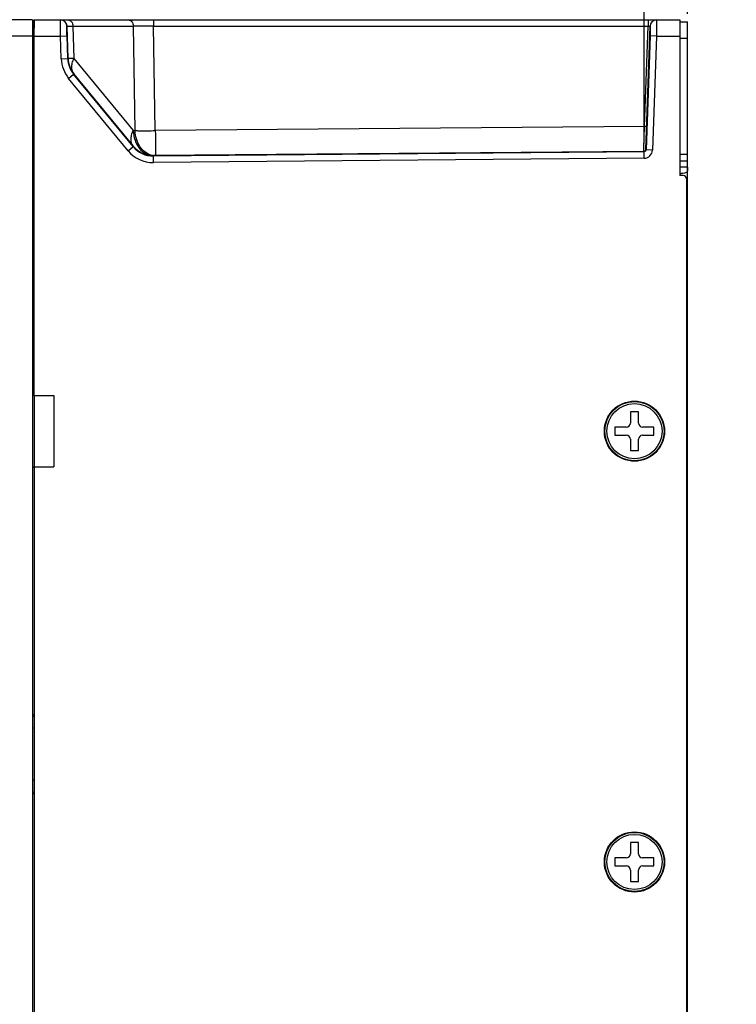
# Model space of a CAD drawing. Header units: millimetres. Extents: x 10777 to 12153, y -350 to 623.
# Tile 57 of 59: x 11237 to 11325, y 364 to 485. Entities that reach past the tile are written whole.
import ezdxf

# ---------------------------------------------------------------- set-up
doc = ezdxf.new("R2010")
doc.units = ezdxf.units.MM
doc.layers.add('03_ALL_AXES', color=7, linetype='Continuous')
doc.layers.add('07_ALL_FEATURES', color=7, linetype='Continuous')
doc.styles.get("Standard").update_dxf_attribs({"font": 'arial.ttf'})
doc.dimstyles.new('DIMSTYLE_1', dxfattribs={"dimtxt": 5, "dimasz": 3, "dimexe": 1, "dimexo": 1, "dimgap": 1.25, "dimtad": 1, "dimdec": 1, "dimzin": 0, "dimdsep": 46, "dimtxsty": 'Standard', "dimblk": '_FILLED', "dimblk1": '_FILLED', "dimblk2": '_FILLED', "dimcen": 0.09, "dimadec": 0, "dimazin": 0, "dimtp": 0.3, "dimtm": 0.3, "dimtfac": 1, "dimtdec": 1, "dimtofl": 0, "dimtmove": 0, "dimatfit": 3, "dimldrblk": '_FILLED', "dimfxl": 1, "dimtolj": 1, "dimtzin": 0, "dimarcsym": 0})

# ---------------------------------------------------------------- blocks, each defined once
blk = doc.blocks.new('_FILLED')
at = {"color": 0, "linetype": 'ByBlock'}
blk.add_solid([(0, 0), (-1, 0.167), (-1, -0.167)], dxfattribs=at)
blk = doc.blocks.new('*D9')
at = {"color": 0, "linetype": 'Continuous', "lineweight": -2, "transparency": 16777216}
for p, q in [((11153.32, 436.66), (11153.32, 511.01)), ((11156.32, 510.01), (11315.92, 510.01)), ((11318.92, 485.77), (11318.92, 511.01))]:
    blk.add_line(p, q, dxfattribs=at)
at = {"layer": 'DEFPOINTS', "color": 0, "linetype": 'Continuous', "transparency": 16777216}
for p in [(11318.92, 510.01), (11318.92, 484.77), (11153.32, 435.66)]:
    blk.add_point(p, dxfattribs=at)
at = {"color": 0, "linetype": 'Continuous', "lineweight": -2, "transparency": 16777216, "xscale": 3, "yscale": 3, "zscale": 3, "rotation": 180}
blk.add_blockref('_FILLED', (11153.32, 510.01), dxfattribs=at)
at = {"color": 0, "linetype": 'Continuous', "lineweight": -2, "transparency": 16777216, "xscale": 3, "yscale": 3, "zscale": 3}
blk.add_blockref('_FILLED', (11318.92, 510.01), dxfattribs=at)
at = {"color": 0, "linetype": 'Continuous', "transparency": 16777216, "insert": (11227.46, 516.26), "char_height": 5, "attachment_point": 2}
blk.add_mtext('\\A1;D', dxfattribs=at)
blk = doc.blocks.new('*D10')
at = {"color": 0, "linetype": 'Continuous', "lineweight": -2, "transparency": 16777216}
for p, q in [((11313.55, 469.75), (11313.55, 496.01)), ((11318.92, 485.77), (11318.92, 496.01)), ((11310.55, 495.01), (11275.92, 495.01)), ((11318.92, 495.01), (11313.55, 495.01)), ((11321.92, 495.01), (11324.92, 495.01))]:
    blk.add_line(p, q, dxfattribs=at)
at = {"layer": 'DEFPOINTS', "color": 0, "linetype": 'Continuous', "transparency": 16777216}
for p in [(11313.55, 495.01), (11318.92, 484.77), (11313.55, 468.75)]:
    blk.add_point(p, dxfattribs=at)
at = {"color": 0, "linetype": 'Continuous', "lineweight": -2, "transparency": 16777216, "xscale": 3, "yscale": 3, "zscale": 3}
blk.add_blockref('_FILLED', (11313.55, 495.01), dxfattribs=at)
at = {"color": 0, "linetype": 'Continuous', "lineweight": -2, "transparency": 16777216, "xscale": 3, "yscale": 3, "zscale": 3, "rotation": 180}
blk.add_blockref('_FILLED', (11318.92, 495.01), dxfattribs=at)
at = {"color": 0, "linetype": 'Continuous', "transparency": 16777216, "insert": (11284.28, 501.28), "char_height": 5, "attachment_point": 3}
blk.add_mtext('\\A1;D1', dxfattribs=at)
blk = doc.blocks.new('A$C7E7019E8')
at = {"layer": '03_ALL_AXES', "linetype": 'Continuous'}
blk.add_circle((0, 0), 3.4, dxfattribs=at)
at = {"layer": '07_ALL_FEATURES', "linetype": 'Continuous'}
for p, q in [((0.5, 2.4), (-0.5, 2.4)), ((-0.5, 2.4), (-0.5, 1)), ((0.5, 1), (0.5, 2.4)), ((-1, 0.5), (-2.4, 0.5)), ((-2.4, 0.5), (-2.4, -0.5)), ((2.4, 0.5), (1, 0.5)), ((2.4, -0.5), (2.4, 0.5)), ((-2.4, -0.5), (-1, -0.5)), ((-0.5, -1), (-0.5, -2.4)), ((0.5, -2.4), (0.5, -1)), ((1, -0.5), (2.4, -0.5)), ((-0.5, -2.4), (0.5, -2.4))]:
    blk.add_line(p, q, dxfattribs=at)
for radius in [3.71, 3.65]:
    blk.add_circle((0, 0), radius, dxfattribs=at)
for centre, start, end in [((-1, 1), 270, 0), ((1, 1), 180, 270), ((-1, -1), 0, 90), ((1, -1), 90, 180)]:
    blk.add_arc(centre, 0.5, start, end, dxfattribs=at)

msp = doc.modelspace()

# ---------------------------------------------------------------- linework, layer by layer
at = {"layer": '07_ALL_FEATURES', "color": 7, "linetype": 'Continuous'}
for p, q in [((11238.12, 485.01), (11158.52, 485.01)), ((11238.12, 485.01), (11238.12, 245.01)), ((11238.36, 485.01), (11238.33, 483.97)), ((11238.36, 485.01), (11241.59, 485.01)), ((11238.36, 485.01), (11317.96, 485.01)), ((11238.36, 438.69), (11238.36, 485.01)), ((11241.59, 485.01), (11241.59, 485.01)), ((11315.08, 485.01), (11317.96, 485.01)), ((11315.08, 485.01), (11315.08, 485.01)), ((11317.96, 485.01), (11317.96, 465.81)), ((11317.96, 484.77), (11318.92, 484.77)), ((11318.92, 245.25), (11318.92, 484.77)), ((11238.36, 483.97), (11238.12, 483.93)), ((11238.36, 483.42), (11238.12, 483.42)), ((11242.53, 480.25), (11242.39, 484.24)), ((11242.39, 484.24), (11242.39, 484.24)), ((11243.12, 484.24), (11250.57, 484.24)), ((11243.12, 484.24), (11243.25, 480.25)), ((11250.78, 471.36), (11250.57, 484.24)), ((11253.07, 484.24), (11314.04, 484.24)), ((11253.28, 471.36), (11253.07, 484.24)), ((11313.61, 471.88), (11314.04, 484.24)), ((11313.75, 469.02), (11314.28, 484.24)), ((11314.28, 484.24), (11314.28, 484.24)), ((11238.12, 483.01), (11157.88, 483.01)), ((11238.36, 482.53), (11238.12, 482.53)), ((11238.36, 483.01), (11241.59, 483.01)), ((11241.59, 483.01), (11242.39, 483.04)), ((11241.69, 480.2), (11241.59, 483.01)), ((11242.49, 480.23), (11242.39, 483.04)), ((11314.28, 483.04), (11313.79, 468.98)), ((11315.08, 483.01), (11314.28, 483.04)), ((11315.08, 483.01), (11314.59, 468.95)), ((11315.08, 483.01), (11317.96, 483.01)), ((11317.96, 482.77), (11318.92, 482.77)), ((11241.69, 480.2), (11242.49, 480.23)), ((11242.53, 480.25), (11242.49, 480.23)), ((11243.25, 480.25), (11250.56, 471.35)), ((11242.59, 477.8), (11243.21, 478.31)), ((11249.92, 468.88), (11242.59, 477.8)), ((11243.25, 478.33), (11243.21, 478.31)), ((11250.54, 469.39), (11243.21, 478.31)), ((11243.25, 478.33), (11250.56, 469.43)), ((11250.56, 471.35), (11250.78, 471.36)), ((11313.61, 471.88), (11253.28, 471.36)), ((11313.52, 469.15), (11313.61, 471.88)), ((11249.92, 468.88), (11250.54, 469.39)), ((11250.54, 469.39), (11250.56, 469.43)), ((11313.55, 468.75), (11253.04, 468.22)), ((11313.51, 468.79), (11253.06, 468.27)), ((11313.51, 468.79), (11313.52, 469.15)), ((11313.55, 468.75), (11313.51, 468.79)), ((11313.56, 467.95), (11313.55, 468.75)), ((11313.79, 468.98), (11313.75, 469.02)), ((11314.59, 468.95), (11313.79, 468.98)), ((11253.04, 468.22), (11253.06, 468.27)), ((11253.05, 467.42), (11253.04, 468.22)), ((11313.56, 467.95), (11253.05, 467.42)), ((11317.96, 468.45), (11318.92, 468.45)), ((11317.96, 467.65), (11318.92, 467.65)), ((11318.92, 466.85), (11317.96, 466.85)), ((11317.96, 466.05), (11318.14, 466.05)), ((11318.37, 465.81), (11317.96, 465.81)), ((11318.76, 465.41), (11318.76, 264.62)), ((11238.33, 438.8), (11238.12, 438.79)), ((11238.36, 438.81), (11238.33, 438.81)), ((11238.33, 438.66), (11238.33, 438.81)), ((11238.36, 438.69), (11238.33, 438.66)), ((11238.36, 438.66), (11238.33, 438.66)), ((11238.36, 438.66), (11240.76, 438.69)), ((11238.36, 438.69), (11240.76, 438.69)), ((11238.36, 438.66), (11238.36, 429.93)), ((11240.76, 438.69), (11240.76, 429.89)), ((11238.36, 429.93), (11238.33, 429.93)), ((11238.36, 429.89), (11238.33, 429.93)), ((11238.33, 429.93), (11238.33, 429.79)), ((11238.36, 429.93), (11240.76, 429.89)), ((11238.36, 429.89), (11240.76, 429.89)), ((11238.36, 429.89), (11238.36, 359.01)), ((11238.33, 429.79), (11238.12, 429.8)), ((11238.36, 429.77), (11238.33, 429.77)), ((11238.12, 399.35), (11238.36, 399.34)), ((11238.12, 399.14), (11238.36, 399.13)), ((11238.36, 397.65), (11238.12, 397.65)), ((11238.36, 391.25), (11238.12, 391.25)), ((11238.36, 389.78), (11238.12, 389.77)), ((11238.36, 389.56), (11238.12, 389.56))]:
    msp.add_line(p, q, dxfattribs=at)
for centre, radius, start, end in [((11241.59, 484.21), 0.801, 2.0805, 89.9195), ((11241.59, 484.21), 0.8, 2, 90), ((11315.08, 484.21), 0.801, 90.0805, 177.9195), ((11315.08, 484.21), 0.8, 90, 178), ((11251.82, 259.48), 224.76, 89.6814, 90.3185), ((11245.68, 480.34), 4, 181.9995, 219.4012), ((11245.68, 480.34), 3.2, 181.9931, 219.4076), ((11245.73, 480.36), 3.2, 182, 219.4007), ((11253.01, 471.42), 4, 219.3991, 270.5015), ((11253.01, 471.42), 3.2, 219.3898, 270.5109), ((11253.03, 471.47), 3.2, 219.4007, 270.5), ((11313.51, 469.03), 0.24, 270.4995, 358.0005), ((11313.55, 468.99), 1.04, 270.4904, 358.0096), ((11253.27, 470.24), 1.97, 254.3659, 262.3513), ((11253.27, 470.19), 1.92, 262.3624, 270.4785), ((11318.36, 465.41), 0.4, 0, 89.5)]:
    msp.add_arc(centre, radius, start, end, dxfattribs=at)
for points, knots in [([(11241.59, 483.01), (11241.58, 483.26), (11241.58, 483.63), (11241.57, 484.09), (11241.57, 484.38), (11241.57, 484.63), (11241.57, 484.82), (11241.58, 484.94), (11241.58, 485), (11241.59, 485.01)], [0, 0, 0, 0, 0.374753, 0.544807, 0.694887, 0.819417, 0.913838, 0.974735, 1, 1, 1, 1]), ([(11242.5, 485.01), (11242.58, 485.01), (11242.75, 484.97), (11242.95, 484.79), (11243.08, 484.54), (11243.11, 484.34), (11243.12, 484.24)], [0, 0, 0, 0, 0.220338, 0.45881, 0.721182, 1, 1, 1, 1]), ([(11249.95, 485.01), (11250.03, 485.01), (11250.2, 484.97), (11250.4, 484.79), (11250.54, 484.54), (11250.57, 484.34), (11250.57, 484.24)], [0, 0, 0, 0, 0.220338, 0.45881, 0.721182, 1, 1, 1, 1]), ([(11253.08, 485.01), (11253.08, 485.01), (11253.08, 485.01), (11253.08, 485), (11253.08, 484.98), (11253.07, 484.94), (11253.07, 484.88), (11253.07, 484.78), (11253.07, 484.67), (11253.07, 484.48), (11253.07, 484.34), (11253.07, 484.24)], [0, 0, 0, 0, 0.004878, 0.019192, 0.04281, 0.075566, 0.167356, 0.290913, 0.441861, 0.614776, 1, 1, 1, 1]), ([(11314.05, 485.01), (11314.05, 485.01), (11314.05, 485.01), (11314.05, 485), (11314.05, 484.98), (11314.05, 484.94), (11314.05, 484.88), (11314.05, 484.78), (11314.04, 484.67), (11314.04, 484.48), (11314.04, 484.34), (11314.04, 484.24)], [0, 0, 0, 0, 0.004878, 0.019192, 0.04281, 0.075566, 0.167356, 0.290913, 0.441861, 0.614776, 1, 1, 1, 1]), ([(11315.08, 485.01), (11315.09, 485), (11315.09, 484.94), (11315.1, 484.82), (11315.1, 484.63), (11315.1, 484.38), (11315.1, 484.09), (11315.09, 483.63), (11315.09, 483.26), (11315.08, 483.01)], [0, 0, 0, 0, 0.025265, 0.086162, 0.180583, 0.305113, 0.455193, 0.625247, 1, 1, 1, 1]), ([(11242.39, 483.04), (11242.38, 483.19), (11242.38, 483.41), (11242.37, 483.69), (11242.37, 483.86), (11242.37, 484.01), (11242.37, 484.12), (11242.38, 484.19), (11242.38, 484.23), (11242.39, 484.24)], [0, 0, 0, 0, 0.374556, 0.544529, 0.694539, 0.819, 0.913389, 0.974342, 1, 1, 1, 1]), ([(11242.39, 484.24), (11242.39, 484.25), (11242.4, 484.24), (11242.42, 484.24), (11242.45, 484.24), (11242.5, 484.24), (11242.58, 484.24), (11242.69, 484.24), (11242.87, 484.24), (11243.01, 484.24), (11243.12, 484.24)], [0, 0, 0, 0, 0.016251, 0.036507, 0.064825, 0.145447, 0.257471, 0.4001, 0.572302, 1, 1, 1, 1]), ([(11314.04, 484.24), (11314.07, 484.24), (11314.13, 484.25), (11314.21, 484.25), (11314.25, 484.25), (11314.28, 484.25), (11314.28, 484.24)], [0, 0, 0, 0, 0.381336, 0.704039, 0.918565, 1, 1, 1, 1]), ([(11314.28, 484.24), (11314.29, 484.23), (11314.29, 484.19), (11314.3, 484.12), (11314.3, 484.01), (11314.3, 483.86), (11314.3, 483.69), (11314.29, 483.41), (11314.29, 483.19), (11314.28, 483.04)], [0, 0, 0, 0, 0.025658, 0.086611, 0.181, 0.305461, 0.455471, 0.625444, 1, 1, 1, 1]), ([(11243.25, 480.25), (11243.15, 480.25), (11243.01, 480.24), (11242.83, 480.24), (11242.72, 480.24), (11242.64, 480.24), (11242.58, 480.24), (11242.55, 480.25), (11242.53, 480.24), (11242.53, 480.25)], [0, 0, 0, 0, 0.42705, 0.599209, 0.741719, 0.853687, 0.9343, 0.983071, 1, 1, 1, 1]), ([(11243.25, 478.33), (11243.16, 478.44), (11243.02, 478.71), (11242.96, 479.19), (11243.03, 479.72), (11243.17, 480.07), (11243.25, 480.25)], [0, 0, 0, 0, 0.213207, 0.444719, 0.705957, 1, 1, 1, 1]), ([(11250.56, 469.43), (11250.47, 469.55), (11250.32, 469.82), (11250.26, 470.3), (11250.34, 470.82), (11250.47, 471.18), (11250.56, 471.35)], [0, 0, 0, 0, 0.213207, 0.444719, 0.705957, 1, 1, 1, 1]), ([(11250.56, 471.35), (11250.57, 470.95), (11250.71, 470.16), (11251.25, 469.14), (11252.06, 468.44), (11252.74, 468.26), (11253.06, 468.27)], [0, 0, 0, 0, 0.278799, 0.541249, 0.779742, 1, 1, 1, 1]), ([(11252.74, 468.34), (11252.47, 468.42), (11251.93, 468.7), (11251.31, 469.41), (11250.9, 470.33), (11250.79, 471.01), (11250.78, 471.36)], [0, 0, 0, 0, 0.222962, 0.464984, 0.72637, 1, 1, 1, 1]), ([(11250.78, 471.36), (11250.95, 471.35), (11251.79, 471.34), (11252.62, 471.34), (11253.28, 471.36)], [0, 0, 0, 0, 0.204172, 1, 1, 1, 1]), ([(11253.28, 471.36), (11253.28, 471.15), (11253.29, 470.76), (11253.29, 470.18), (11253.29, 469.65), (11253.29, 469.25), (11253.29, 468.97), (11253.29, 468.79), (11253.29, 468.64), (11253.29, 468.51), (11253.29, 468.41), (11253.29, 468.34), (11253.29, 468.3), (11253.29, 468.28), (11253.28, 468.28), (11253.28, 468.27), (11253.28, 468.27)], [0, 0, 0, 0, 0.196877, 0.385233, 0.558063, 0.709078, 0.774629, 0.832707, 0.882794, 0.924418, 0.9572, 0.980845, 0.989164, 0.995129, 0.998733, 1, 1, 1, 1]), ([(11313.85, 471.88), (11313.85, 471.88), (11313.84, 471.88), (11313.83, 471.88), (11313.81, 471.88), (11313.76, 471.88), (11313.7, 471.88), (11313.64, 471.88), (11313.61, 471.88)], [0, 0, 0, 0, 0.020468, 0.077463, 0.169483, 0.293461, 0.617787, 1, 1, 1, 1]), ([(11313.79, 468.98), (11313.79, 468.92), (11313.74, 468.8), (11313.61, 468.75), (11313.55, 468.75)], [0, 0, 0, 0, 0.500001, 1, 1, 1, 1]), ([(11318.92, 466.85), (11318.92, 466.78), (11318.92, 466.64), (11318.91, 466.46), (11318.87, 466.31), (11318.75, 466.16), (11318.49, 466.07), (11318.27, 466.05), (11318.14, 466.05)], [0, 0, 0, 0, 0.167426, 0.301274, 0.406276, 0.500266, 0.714956, 1, 1, 1, 1])]:
    msp.add_open_spline(points, degree=3, knots=knots, dxfattribs=at)

# ---------------------------------------------------------------- block references
at = {"layer": 'DEFPOINTS'}
for p in [(11312.36, 434.29), (11312.36, 381.17)]:
    msp.add_blockref('A$C7E7019E8', p, dxfattribs=at)

# ---------------------------------------------------------------- dimensions: what is measured, and where the dimension line sits
at = {"color": 7, "linetype": 'Continuous'}
dim = msp.add_linear_dim(base=(11318.92, 510.01), p1=(11153.32, 435.66), p2=(11318.92, 484.77), text='D', dimstyle='DIMSTYLE_1', dxfattribs=at)
dim.commit()
dim.dimension.update_dxf_attribs({"geometry": '*D9', "text_midpoint": (11227.46, 510.01), "dimtype": 160})
dim = msp.add_linear_dim(base=(11313.55, 495.01), p1=(11318.92, 484.77), p2=(11313.55, 468.75), angle=180, text='D1', dimstyle='DIMSTYLE_1', override={"dimtofl": 1}, dxfattribs=at)
dim.commit()
dim.dimension.update_dxf_attribs({"geometry": '*D10', "text_midpoint": (11280.72, 495.01), "dimtype": 160})

doc.saveas('drawing.dxf')
